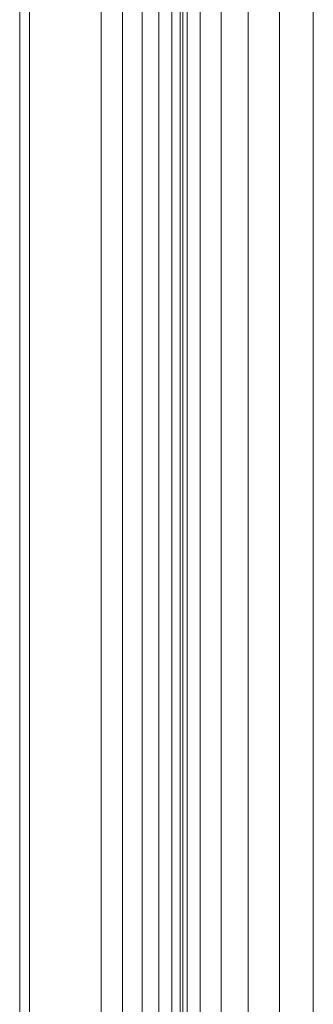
# Model space of a CAD drawing. Header units: millimetres. Extents: x -125 to 26481, y 4748 to 39818.
# Tile 97 of 104: x 23762 to 23852, y 34703 to 35005. Entities that reach past the tile are written whole.
import ezdxf

# ---------------------------------------------------------------- set-up
doc = ezdxf.new("R2010")
doc.units = ezdxf.units.MM
doc.layers.add('M-EQPM-____-OTLN', color=50, linetype='Continuous', lineweight=20)

# ---------------------------------------------------------------- blocks, each defined once
blk = doc.blocks.new('Прямая форма - V line-610915-В_Этаж 02_Отопление')
at = {"layer": 'M-EQPM-____-OTLN', "color": 253}
for p, q in [((-357.32, -648.1), (-357.32, 647.68)), ((-353.35, -647.84), (-353.35, 647.84)), ((-350.85, 647.68), (-350.85, -647.68)), ((-350, 647.62), (-350, -647.62)), ((-348.64, -647.53), (-348.64, 647.53)), ((-344.64, 647.27), (-344.64, -647.27)), ((-338.28, 646.85), (-338.28, -646.85)), ((-330, 646.31), (-330, -646.31)), ((-320.35, 645.68), (-320.35, -645.68)), ((-310, 0), (-310, 645)), ((-310, 645), (-310, -645)), ((-362.5, -648.44), (-362.5, 642.5)), ((-368.53, -648.84), (-368.53, 636.47)), ((-375, -649.26), (-375, 630)), ((-397, 608), (-397, -762)), ((-400, -762), (-400, 605))]:
    blk.add_line(p, q, dxfattribs=at)
blk = doc.blocks.new('Прямая форма - FU - 055-610916-В_Этаж 02_Отопление')
blk.add_blockref('Прямая форма - V line-610915-В_Этаж 02_Отопление', (0, 0))
blk = doc.blocks.new('V line_ifc_RVT-1-В_Этаж 02_Отопление')
at = {"layer": 'M-EQPM-____-OTLN', "color": 253, "lineweight": 20}
blk.add_blockref('Прямая форма - FU - 055-610916-В_Этаж 02_Отопление', (39903.24, 34532.63), dxfattribs=at)

msp = doc.modelspace()

# ---------------------------------------------------------------- block references
at = {"lineweight": 9}
msp.add_blockref('V line_ifc_RVT-1-В_Этаж 02_Отопление', (-15741.71, 0), dxfattribs=at)

doc.saveas('drawing.dxf')
